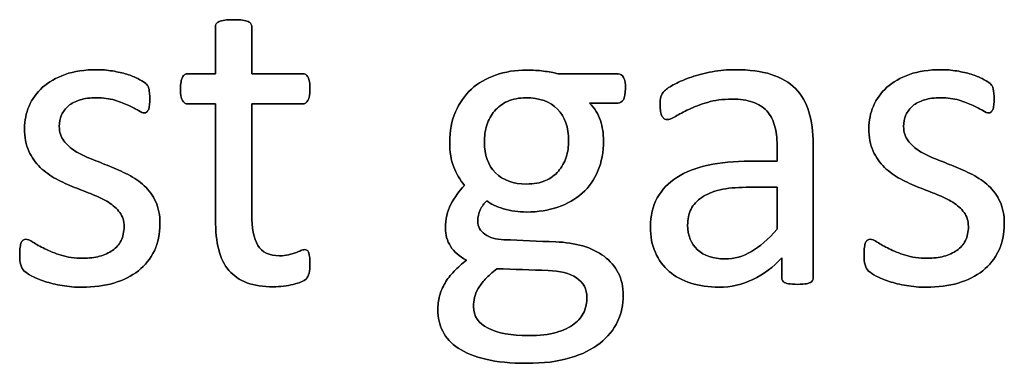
# Model space of a CAD drawing. Header units: inches. Extents: x 0 to 29700, y -16 to 21000.
# Tile 72 of 213: x 2034 to 2378, y 18203 to 18323. Entities that reach past the tile are written whole.
import ezdxf

# ---------------------------------------------------------------- set-up
doc = ezdxf.new("R2010")
doc.units = ezdxf.units.IN
doc.layers.add('254', color=7, linetype='Continuous', true_color=0xffffff)

msp = doc.modelspace()

# ---------------------------------------------------------------- linework, layer by layer
at = {"layer": '254', "color": 2, "linetype": 'Continuous', "lineweight": 25}
for points, knots in [([(2134.794, 18234.824), (2134.996, 18235.689), (2135.111, 18236.872), (2135.111, 18239.296), (2135.053, 18240.046), (2134.967, 18240.681), (2134.851, 18241.287), (2134.736, 18241.777), (2134.621, 18242.123), (2134.476, 18242.498), (2134.303, 18242.729), (2134.072, 18242.873), (2133.842, 18242.989), (2133.582, 18243.047), (2132.918, 18243.047), (2132.457, 18242.931), (2131.966, 18242.7), (2131.447, 18242.47), (2130.812, 18242.239), (2130.12, 18241.979), (2129.398, 18241.719), (2128.562, 18241.489), (2126.715, 18241.027), (2125.677, 18240.912), (2120.858, 18240.912), (2118.319, 18242.123), (2115.479, 18246.992), (2114.799, 18250.606), (2114.799, 18268.234), (2114.799, 18281.102), (2114.799, 18293.97), (2120.724, 18293.97), (2126.648, 18293.97), (2133.351, 18293.97), (2133.957, 18294.403), (2134.88, 18296.018), (2135.111, 18297.374), (2135.111, 18300.202), (2135.053, 18301.01), (2134.967, 18301.673), (2134.851, 18302.337), (2134.678, 18302.885), (2134.447, 18303.318), (2134.217, 18303.779), (2133.957, 18304.068), (2133.64, 18304.241), (2133.351, 18304.443), (2132.976, 18304.53), (2126.648, 18304.53), (2120.724, 18304.53), (2114.799, 18304.53), (2114.799, 18310.011), (2114.799, 18315.493), (2114.799, 18321.35), (2114.684, 18321.667), (2114.28, 18322.302), (2113.963, 18322.562), (2113.039, 18323.024), (2112.376, 18323.197), (2111.568, 18323.283), (2110.76, 18323.399), (2109.693, 18323.456), (2107.183, 18323.456), (2106.144, 18323.399), (2105.336, 18323.283), (2104.528, 18323.197), (2103.865, 18323.024), (2102.884, 18322.562), (2102.566, 18322.302), (2102.364, 18321.985), (2102.191, 18321.667), (2102.105, 18321.35), (2102.105, 18315.493), (2102.105, 18310.011), (2102.105, 18304.53), (2098.902, 18304.53), (2095.7, 18304.53), (2092.064, 18304.53), (2091.718, 18304.443), (2091.372, 18304.241), (2091.026, 18304.068), (2090.766, 18303.779), (2090.564, 18303.318), (2090.362, 18302.885), (2090.189, 18302.337), (2090.074, 18301.673), (2089.929, 18301.01), (2089.872, 18300.202), (2089.872, 18297.374), (2090.102, 18296.018), (2091.026, 18294.403), (2091.632, 18293.97), (2095.642, 18293.97), (2098.873, 18293.97), (2102.105, 18293.97), (2102.105, 18280.487), (2102.105, 18267.003), (2102.105, 18249.509), (2102.48, 18246.047), (2103.23, 18243.104), (2103.951, 18240.133), (2105.163, 18237.709), (2108.438, 18233.86), (2110.529, 18232.429), (2115.665, 18230.525), (2118.752, 18230.063), (2123.513, 18230.063), (2124.696, 18230.121), (2125.878, 18230.294), (2127.061, 18230.438), (2128.187, 18230.64), (2130.264, 18231.102), (2131.216, 18231.391), (2132.024, 18231.737), (2132.861, 18232.112), (2133.466, 18232.487), (2133.87, 18232.891), (2134.303, 18233.295), (2134.592, 18233.958), (2134.794, 18234.824)], [0, 0, 0, 0, 0.0169336, 0.0169336, 0.0273543, 0.0273543, 0.0273543, 0.0342551, 0.0342551, 0.0342551, 0.0386532, 0.0386532, 0.0386532, 0.0421312, 0.0421312, 0.0486524, 0.0486524, 0.0486524, 0.0578371, 0.0578371, 0.0578371, 0.0698121, 0.0698121, 0.0817871, 0.0817871, 0.1185882, 0.1185882, 0.1557168, 0.1557168, 0.2560764, 0.2560764, 0.2560764, 0.3153147, 0.3153147, 0.3231042, 0.3231042, 0.3308936, 0.3308936, 0.3350317, 0.3350317, 0.3350317, 0.3406368, 0.3406368, 0.3406368, 0.3446716, 0.3446716, 0.3446716, 0.3483066, 0.3483066, 0.4016209, 0.4016209, 0.4016209, 0.454298, 0.454298, 0.4579023, 0.4579023, 0.4615065, 0.4615065, 0.4651107, 0.4651107, 0.4651107, 0.4751388, 0.4751388, 0.484939, 0.484939, 0.484939, 0.4914006, 0.4914006, 0.4978622, 0.4978622, 0.4978622, 0.5012317, 0.5012317, 0.550479, 0.550479, 0.550479, 0.5810003, 0.5810003, 0.5851248, 0.5851248, 0.5851248, 0.5891096, 0.5891096, 0.5891096, 0.5945805, 0.5945805, 0.5945805, 0.6024171, 0.6024171, 0.6171684, 0.6171684, 0.6319196, 0.6319196, 0.69311, 0.69311, 0.69311, 0.82944, 0.82944, 0.8699889, 0.8699889, 0.8699889, 0.8978939, 0.8978939, 0.9255581, 0.9255581, 0.9532222, 0.9532222, 0.9623692, 0.9623692, 0.9623692, 0.9738223, 0.9738223, 0.9852753, 0.9852753, 0.9852753, 0.9926659, 0.9926659, 0.9926659, 1, 1, 1, 1]), ([(2105.336, 18323.283), (2104.528, 18323.197), (2103.865, 18323.024), (2102.884, 18322.562), (2102.566, 18322.302), (2102.364, 18321.985)], [0, 0, 0, 0, 0.5, 0.5, 1, 1, 1, 1]), ([(2111.568, 18323.283), (2110.76, 18323.399), (2109.693, 18323.456), (2107.183, 18323.456), (2106.144, 18323.399), (2105.336, 18323.283)], [0, 0, 0, 0, 0.5057471, 0.5057471, 1, 1, 1, 1]), ([(2114.799, 18304.53), (2114.799, 18310.011), (2114.799, 18315.493), (2114.799, 18321.35), (2114.684, 18321.667), (2114.28, 18322.302), (2113.963, 18322.562), (2113.039, 18323.024), (2112.376, 18323.197), (2111.568, 18323.283)], [0, 0, 0, 0, 0.8296943, 0.8296943, 0.8864629, 0.8864629, 0.9432314, 0.9432314, 1, 1, 1, 1]), ([(2102.364, 18321.985), (2102.191, 18321.667), (2102.105, 18321.35), (2102.105, 18315.493), (2102.105, 18310.011), (2102.105, 18304.53)], [0, 0, 0, 0, 0.0640394, 0.0640394, 1, 1, 1, 1]), ([(2080.743, 18242.677), (2082.053, 18245.441), (2082.716, 18248.586), (2082.716, 18255.107), (2082.197, 18257.674), (2080.219, 18261.979), (2078.879, 18263.82), (2077.235, 18265.349), (2075.59, 18266.907), (2073.715, 18268.205), (2071.58, 18269.273), (2069.473, 18270.369), (2067.31, 18271.35), (2062.949, 18273.071), (2060.789, 18273.918), (2058.712, 18274.755), (2056.606, 18275.562), (2054.73, 18276.486), (2053.086, 18277.524), (2051.441, 18278.534), (2050.114, 18279.746), (2049.075, 18281.102), (2048.065, 18282.458), (2047.546, 18284.131), (2047.546, 18287.565), (2047.806, 18288.892), (2048.902, 18291.373), (2049.681, 18292.441), (2050.749, 18293.335), (2051.787, 18294.23), (2053.143, 18294.922), (2056.432, 18295.903), (2058.308, 18296.134), (2062.895, 18296.134), (2065.03, 18295.845), (2066.906, 18295.297), (2068.752, 18294.72), (2070.397, 18294.114), (2073.166, 18292.845), (2074.292, 18292.239), (2075.157, 18291.662), (2076.052, 18291.114), (2076.715, 18290.825), (2077.465, 18290.825), (2077.754, 18290.912), (2078.014, 18291.085), (2078.273, 18291.287), (2078.475, 18291.575), (2078.677, 18291.979), (2078.85, 18292.383), (2078.966, 18292.931), (2079.139, 18294.201), (2079.168, 18294.951), (2079.168, 18296.653), (2079.139, 18297.346), (2078.961, 18298.47), (2078.908, 18298.932), (2078.821, 18299.336), (2078.735, 18299.711), (2078.619, 18300.058), (2078.446, 18300.375), (2078.244, 18300.663), (2077.898, 18301.039), (2077.35, 18301.442), (2076.831, 18301.846), (2076.023, 18302.337), (2074.984, 18302.856), (2073.917, 18303.404), (2072.647, 18303.895), (2069.678, 18304.826), (2068.002, 18305.222), (2066.155, 18305.511), (2064.309, 18305.828), (2062.462, 18305.972), (2056.432, 18305.972), (2052.739, 18305.424), (2046.424, 18303.164), (2043.795, 18301.673), (2039.583, 18297.923), (2038.025, 18295.73), (2036.958, 18293.249), (2035.919, 18290.767), (2035.4, 18288.171), (2035.4, 18282.371), (2035.89, 18279.717), (2036.9, 18277.524), (2037.881, 18275.303), (2039.208, 18273.427), (2040.853, 18271.812), (2042.497, 18270.225), (2044.344, 18268.898), (2046.421, 18267.773), (2048.498, 18266.676), (2050.633, 18265.695), (2054.994, 18263.974), (2057.125, 18263.127), (2059.173, 18262.32), (2061.222, 18261.541), (2063.068, 18260.617), (2064.713, 18259.607), (2066.329, 18258.569), (2067.656, 18257.386), (2069.675, 18254.732), (2070.166, 18253.087), (2070.166, 18249.221), (2069.82, 18247.605), (2068.435, 18244.835), (2067.454, 18243.681), (2066.155, 18242.787), (2064.886, 18241.893), (2063.357, 18241.2), (2059.895, 18240.277), (2057.933, 18240.046), (2052.913, 18240.046), (2050.374, 18240.392), (2045.957, 18241.769), (2044.055, 18242.527), (2042.439, 18243.364), (2040.824, 18244.172), (2039.468, 18244.951), (2038.342, 18245.643), (2037.246, 18246.336), (2036.409, 18246.682), (2035.486, 18246.682), (2035.169, 18246.567), (2034.88, 18246.393), (2034.621, 18246.22), (2034.39, 18245.932), (2034.245, 18245.528), (2034.072, 18245.095), (2033.957, 18244.576), (2033.842, 18243.912), (2033.755, 18243.22), (2033.697, 18242.412), (2033.697, 18239.844), (2033.813, 18238.603), (2034.332, 18236.757), (2034.736, 18236.036), (2035.89, 18234.997), (2036.784, 18234.42), (2037.996, 18233.785), (2039.237, 18233.15), (2040.737, 18232.516), (2042.497, 18231.939), (2044.286, 18231.333), (2046.277, 18230.871), (2048.498, 18230.467), (2050.749, 18230.092), (2053.086, 18229.89), (2059.548, 18229.89), (2063.213, 18230.381), (2069.88, 18232.335), (2072.762, 18233.756), (2077.57, 18237.579), (2079.427, 18239.902), (2080.743, 18242.677)], [0, 0, 0, 0, 0.0265971, 0.0265971, 0.0488695, 0.0488695, 0.071505, 0.071505, 0.071505, 0.0916763, 0.0916763, 0.0916763, 0.1124207, 0.1124207, 0.1329291, 0.1329291, 0.1329291, 0.1513232, 0.1513232, 0.1513232, 0.1671509, 0.1671509, 0.1671509, 0.1827935, 0.1827935, 0.1941287, 0.1941287, 0.2054639, 0.2054639, 0.2054639, 0.2187849, 0.2187849, 0.232106, 0.232106, 0.2470255, 0.2470255, 0.2470255, 0.2617411, 0.2617411, 0.2764567, 0.2764567, 0.2764567, 0.2827861, 0.2827861, 0.2867419, 0.2867419, 0.2867419, 0.2899769, 0.2899769, 0.2899769, 0.2946866, 0.2946866, 0.2993962, 0.2993962, 0.3039489, 0.3039489, 0.3087355, 0.3087355, 0.3087355, 0.3118991, 0.3118991, 0.3118991, 0.3162873, 0.3162873, 0.3162873, 0.3241694, 0.3241694, 0.3241694, 0.3358727, 0.3358727, 0.3477852, 0.3477852, 0.3477852, 0.3635516, 0.3635516, 0.3992722, 0.3992722, 0.4352836, 0.4352836, 0.4712949, 0.4712949, 0.4712949, 0.4954133, 0.4954133, 0.5223243, 0.5223243, 0.5223243, 0.5434303, 0.5434303, 0.5434303, 0.5642681, 0.5642681, 0.5642681, 0.5855645, 0.5855645, 0.6066186, 0.6066186, 0.6066186, 0.6252846, 0.6252846, 0.6252846, 0.6414191, 0.6414191, 0.6575536, 0.6575536, 0.6732136, 0.6732136, 0.6888736, 0.6888736, 0.6888736, 0.7040281, 0.7040281, 0.7191826, 0.7191826, 0.7391866, 0.7391866, 0.7589539, 0.7589539, 0.7589539, 0.7730817, 0.7730817, 0.7730817, 0.7812698, 0.7812698, 0.7868722, 0.7868722, 0.7868722, 0.7901715, 0.7901715, 0.7901715, 0.7952132, 0.7952132, 0.7952132, 0.802729, 0.802729, 0.8148868, 0.8148868, 0.8270447, 0.8270447, 0.8392026, 0.8392026, 0.8392026, 0.8540559, 0.8540559, 0.8540559, 0.8729189, 0.8729189, 0.8729189, 0.8944875, 0.8944875, 0.9297587, 0.9297587, 0.9647499, 0.9647499, 1, 1, 1, 1]), ([(2066.155, 18305.511), (2064.309, 18305.828), (2062.462, 18305.972), (2056.432, 18305.972), (2052.739, 18305.424), (2046.424, 18303.164), (2043.795, 18301.673), (2039.583, 18297.923), (2038.025, 18295.73), (2036.958, 18293.249)], [0, 0, 0, 0, 0.1276528, 0.1276528, 0.4168663, 0.4168663, 0.7084331, 0.7084331, 1, 1, 1, 1]), ([(2244.626, 18295.474), (2245.123, 18296.278), (2245.353, 18297.576), (2245.353, 18301.125), (2245.151, 18302.395), (2244.719, 18303.26), (2244.257, 18304.097), (2243.622, 18304.53), (2235.775, 18304.53), (2228.792, 18304.53), (2221.81, 18304.53), (2220.224, 18304.934), (2218.521, 18305.251), (2214.886, 18305.713), (2212.924, 18305.828), (2206.923, 18305.828), (2203.316, 18305.251), (2196.706, 18302.952), (2193.853, 18301.298), (2189.164, 18296.956), (2187.304, 18294.345), (2185.977, 18291.2), (2184.621, 18288.084), (2183.957, 18284.535), (2183.957, 18277.207), (2184.419, 18274.322), (2186.255, 18269.558), (2187.535, 18267.426), (2189.121, 18265.522), (2187.217, 18263.56), (2185.63, 18261.367), (2184.361, 18258.886), (2183.063, 18256.434), (2182.428, 18253.635), (2182.428, 18248.269), (2183.034, 18246.163), (2185.436, 18242.273), (2187.304, 18240.652), (2189.814, 18239.354), (2188.169, 18238.084), (2186.727, 18236.786), (2185.457, 18235.487), (2184.217, 18234.16), (2183.149, 18232.804), (2181.476, 18229.919), (2180.841, 18228.419), (2180.437, 18226.832), (2180.004, 18225.216), (2179.802, 18223.601), (2179.802, 18219.215), (2180.379, 18216.763), (2182.641, 18212.181), (2184.447, 18210.242), (2189.468, 18206.953), (2192.699, 18205.655), (2200.547, 18203.751), (2205.307, 18203.289), (2216.675, 18203.289), (2221.724, 18203.895), (2230.233, 18206.442), (2233.726, 18208.136), (2239.194, 18212.51), (2241.256, 18215.032), (2243.922, 18220.768), (2244.603, 18223.803), (2244.603, 18230.006), (2243.997, 18232.66), (2241.632, 18237.219), (2239.987, 18239.152), (2235.814, 18242.281), (2233.293, 18243.479), (2227.554, 18245.161), (2224.407, 18245.643), (2214.942, 18245.961), (2208.914, 18246.259), (2200.114, 18246.624), (2197.892, 18247.259), (2194.584, 18249.639), (2193.738, 18251.096), (2193.738, 18254.443), (2194.026, 18255.799), (2194.632, 18256.982), (2195.209, 18258.165), (2195.959, 18259.204), (2196.883, 18260.127), (2198.267, 18259.002), (2200.229, 18258.078), (2205.307, 18256.578), (2207.99, 18256.203), (2214.828, 18256.203), (2218.464, 18256.78), (2225.016, 18259.022), (2227.869, 18260.646), (2232.617, 18264.931), (2234.447, 18267.513), (2237.029, 18273.652), (2237.679, 18277.207), (2237.679, 18283.612), (2237.304, 18285.949), (2235.861, 18290.392), (2234.621, 18292.441), (2232.832, 18294.287), (2236.14, 18294.287), (2239.448, 18294.287), (2243.507, 18294.287), (2244.142, 18294.691), (2244.626, 18295.474)], [0, 0, 0, 0, 0.0121239, 0.0121239, 0.0240522, 0.0240522, 0.0240522, 0.0314841, 0.0314841, 0.0914348, 0.0914348, 0.0914348, 0.1065725, 0.1065725, 0.1217101, 0.1217101, 0.1497044, 0.1497044, 0.1774817, 0.1774817, 0.205444, 0.205444, 0.205444, 0.2359314, 0.2359314, 0.2623837, 0.2623837, 0.2885587, 0.2885587, 0.2885587, 0.3121371, 0.3121371, 0.3121371, 0.3370868, 0.3370868, 0.355106, 0.355106, 0.372815, 0.372815, 0.372815, 0.3893631, 0.3893631, 0.3893631, 0.404121, 0.404121, 0.418879, 0.418879, 0.418879, 0.4330679, 0.4330679, 0.4554334, 0.4554334, 0.4780269, 0.4780269, 0.5006203, 0.5006203, 0.5232138, 0.5232138, 0.546506, 0.546506, 0.5699436, 0.5699436, 0.5932615, 0.5932615, 0.6167731, 0.6167731, 0.6392161, 0.6392161, 0.6616591, 0.6616591, 0.6843021, 0.6843021, 0.7071558, 0.7071558, 0.7473056, 0.7473056, 0.7657478, 0.7657478, 0.7844038, 0.7844038, 0.8000986, 0.8000986, 0.8000986, 0.8102039, 0.8102039, 0.8102039, 0.8272615, 0.8272615, 0.8443191, 0.8443191, 0.8685131, 0.8685131, 0.8925172, 0.8925172, 0.916683, 0.916683, 0.9405765, 0.9405765, 0.9548439, 0.9548439, 0.9691112, 0.9691112, 0.9691112, 0.9942907, 0.9942907, 1, 1, 1, 1]), ([(2221.81, 18304.53), (2220.224, 18304.934), (2218.521, 18305.251), (2214.886, 18305.713), (2212.924, 18305.828), (2206.923, 18305.828), (2203.316, 18305.251), (2196.706, 18302.952), (2193.853, 18301.298), (2189.164, 18296.956), (2187.304, 18294.345), (2185.977, 18291.2)], [0, 0, 0, 0, 0.1327757, 0.1327757, 0.2655514, 0.2655514, 0.5110954, 0.5110954, 0.7547357, 0.7547357, 1, 1, 1, 1]), ([(2310.322, 18231.83), (2310.731, 18232.141), (2310.933, 18232.602), (2310.933, 18248.778), (2310.933, 18264.349), (2310.933, 18284.218), (2310.443, 18287.969), (2308.481, 18294.431), (2306.923, 18297.144), (2304.788, 18299.336), (2302.624, 18301.5), (2299.797, 18303.174), (2292.814, 18305.424), (2288.602, 18305.972), (2280.956, 18305.972), (2278.302, 18305.741), (2273.081, 18304.755), (2270.656, 18304.155), (2266.271, 18302.654), (2264.309, 18301.846), (2260.927, 18300.069), (2259.722, 18299.279), (2259.029, 18298.586), (2258.337, 18297.923), (2257.904, 18297.23), (2257.558, 18295.73), (2257.471, 18294.72), (2257.471, 18292.672), (2257.5, 18291.979), (2257.726, 18290.68), (2257.875, 18290.161), (2258.337, 18289.354), (2258.625, 18289.036), (2258.914, 18288.834), (2259.231, 18288.632), (2259.577, 18288.517), (2260.616, 18288.517), (2261.539, 18288.892), (2264.078, 18290.392), (2265.636, 18291.2), (2269.387, 18292.989), (2271.551, 18293.826), (2276.548, 18295.278), (2279.341, 18295.672), (2285.4, 18295.672), (2287.852, 18295.326), (2291.859, 18293.932), (2293.478, 18292.931), (2295.989, 18290.191), (2296.911, 18288.488), (2297.46, 18286.44), (2298.037, 18284.391), (2298.325, 18282.025), (2298.325, 18277.572), (2298.325, 18275.774), (2298.325, 18273.976), (2295.142, 18273.976), (2291.958, 18273.976), (2283.38, 18273.976), (2278.533, 18273.514), (2269.935, 18271.61), (2266.271, 18270.196), (2260.327, 18266.388), (2258.048, 18263.993), (2254.862, 18258.258), (2254.067, 18254.876), (2254.067, 18247.634), (2254.644, 18244.662), (2256.962, 18239.445), (2258.567, 18237.219), (2262.722, 18233.641), (2265.232, 18232.256), (2268.204, 18231.333), (2271.147, 18230.381), (2274.436, 18229.89), (2282.226, 18229.89), (2286.179, 18230.785), (2293.588, 18234.403), (2296.969, 18236.901), (2299.998, 18240.133), (2299.998, 18237.824), (2299.998, 18235.516), (2299.998, 18232.602), (2300.172, 18232.141), (2300.547, 18231.823), (2300.893, 18231.506), (2301.47, 18231.275), (2303.058, 18230.992), (2304.124, 18230.9), (2306.865, 18230.9), (2307.904, 18230.987), (2309.346, 18231.275), (2309.895, 18231.506), (2310.322, 18231.83)], [0, 0, 0, 0, 0.0062907, 0.0062907, 0.1679526, 0.1679526, 0.2125868, 0.2125868, 0.257221, 0.257221, 0.257221, 0.2941122, 0.2941122, 0.3310034, 0.3310034, 0.3506219, 0.3506219, 0.3704508, 0.3704508, 0.3902798, 0.3902798, 0.4098458, 0.4098458, 0.4098458, 0.4185611, 0.4185611, 0.4272765, 0.4272765, 0.4326245, 0.4326245, 0.437747, 0.437747, 0.4428695, 0.4428695, 0.4428695, 0.4468565, 0.4468565, 0.4524383, 0.4524383, 0.4580201, 0.4580201, 0.463602, 0.463602, 0.4692612, 0.4692612, 0.474606, 0.474606, 0.48002, 0.48002, 0.4853165, 0.4853165, 0.4853165, 0.5053782, 0.5053782, 0.5189706, 0.5189706, 0.5189706, 0.5457097, 0.5457097, 0.5910288, 0.5910288, 0.6363479, 0.6363479, 0.681667, 0.681667, 0.7273363, 0.7273363, 0.766578, 0.766578, 0.8061842, 0.8061842, 0.8457904, 0.8457904, 0.8457904, 0.877393, 0.877393, 0.9135102, 0.9135102, 0.9492912, 0.9492912, 0.9492912, 0.9709919, 0.9709919, 0.9766884, 0.9766884, 0.9766884, 0.9826091, 0.9826091, 0.988325, 0.988325, 0.9941625, 0.9941625, 1, 1, 1, 1]), ([(2304.788, 18299.336), (2302.624, 18301.5), (2299.797, 18303.174), (2292.814, 18305.424), (2288.602, 18305.972), (2280.956, 18305.972), (2278.302, 18305.741), (2273.081, 18304.755), (2270.656, 18304.155), (2266.271, 18302.654), (2264.309, 18301.846), (2260.927, 18300.069), (2259.722, 18299.279), (2259.029, 18298.586)], [0, 0, 0, 0, 0.2417117, 0.2417117, 0.4834233, 0.4834233, 0.6119636, 0.6119636, 0.7418832, 0.7418832, 0.8718028, 0.8718028, 1, 1, 1, 1]), ([(2375.751, 18242.677), (2377.061, 18245.441), (2377.725, 18248.586), (2377.725, 18255.107), (2377.206, 18257.674), (2375.228, 18261.979), (2373.888, 18263.82), (2372.243, 18265.349), (2370.599, 18266.907), (2368.723, 18268.205), (2366.588, 18269.273), (2364.482, 18270.369), (2362.318, 18271.35), (2357.958, 18273.071), (2355.798, 18273.918), (2353.72, 18274.755), (2351.614, 18275.562), (2349.739, 18276.486), (2348.094, 18277.524), (2346.45, 18278.534), (2345.123, 18279.746), (2344.084, 18281.102), (2343.074, 18282.458), (2342.555, 18284.131), (2342.555, 18287.565), (2342.814, 18288.892), (2343.911, 18291.373), (2344.69, 18292.441), (2345.757, 18293.335), (2346.796, 18294.23), (2348.152, 18294.922), (2351.441, 18295.903), (2353.316, 18296.134), (2357.904, 18296.134), (2360.039, 18295.845), (2361.914, 18295.297), (2363.761, 18294.72), (2365.405, 18294.114), (2368.175, 18292.845), (2369.3, 18292.239), (2370.166, 18291.662), (2371.06, 18291.114), (2371.724, 18290.825), (2372.474, 18290.825), (2372.762, 18290.912), (2373.022, 18291.085), (2373.282, 18291.287), (2373.484, 18291.575), (2373.686, 18291.979), (2373.859, 18292.383), (2373.974, 18292.931), (2374.147, 18294.201), (2374.176, 18294.951), (2374.176, 18296.653), (2374.147, 18297.346), (2373.97, 18298.47), (2373.917, 18298.932), (2373.83, 18299.336), (2373.743, 18299.711), (2373.628, 18300.058), (2373.455, 18300.375), (2373.253, 18300.663), (2372.907, 18301.039), (2372.359, 18301.442), (2371.839, 18301.846), (2371.031, 18302.337), (2369.993, 18302.856), (2368.925, 18303.404), (2367.656, 18303.895), (2364.687, 18304.826), (2363.011, 18305.222), (2361.164, 18305.511), (2359.318, 18305.828), (2357.471, 18305.972), (2351.441, 18305.972), (2347.748, 18305.424), (2341.433, 18303.164), (2338.804, 18301.673), (2334.592, 18297.923), (2333.034, 18295.73), (2331.966, 18293.249), (2330.928, 18290.767), (2330.408, 18288.171), (2330.408, 18282.371), (2330.899, 18279.717), (2331.908, 18277.524), (2332.889, 18275.303), (2334.217, 18273.427), (2335.861, 18271.812), (2337.506, 18270.225), (2339.352, 18268.898), (2341.43, 18267.773), (2343.507, 18266.676), (2345.642, 18265.695), (2350.002, 18263.974), (2352.134, 18263.127), (2354.182, 18262.32), (2356.23, 18261.541), (2358.077, 18260.617), (2359.722, 18259.607), (2361.337, 18258.569), (2362.664, 18257.386), (2364.684, 18254.732), (2365.174, 18253.087), (2365.174, 18249.221), (2364.828, 18247.605), (2363.443, 18244.835), (2362.462, 18243.681), (2361.164, 18242.787), (2359.895, 18241.893), (2358.365, 18241.2), (2354.903, 18240.277), (2352.941, 18240.046), (2347.921, 18240.046), (2345.382, 18240.392), (2340.965, 18241.769), (2339.064, 18242.527), (2337.448, 18243.364), (2335.832, 18244.172), (2334.476, 18244.951), (2333.351, 18245.643), (2332.255, 18246.336), (2331.418, 18246.682), (2330.495, 18246.682), (2330.177, 18246.567), (2329.889, 18246.393), (2329.629, 18246.22), (2329.398, 18245.932), (2329.254, 18245.528), (2329.081, 18245.095), (2328.966, 18244.576), (2328.85, 18243.912), (2328.764, 18243.22), (2328.706, 18242.412), (2328.706, 18239.844), (2328.821, 18238.603), (2329.341, 18236.757), (2329.745, 18236.036), (2330.899, 18234.997), (2331.793, 18234.42), (2333.005, 18233.785), (2334.245, 18233.15), (2335.746, 18232.516), (2337.506, 18231.939), (2339.295, 18231.333), (2341.285, 18230.871), (2343.507, 18230.467), (2345.757, 18230.092), (2348.094, 18229.89), (2354.557, 18229.89), (2358.221, 18230.381), (2364.888, 18232.335), (2367.771, 18233.756), (2372.578, 18237.579), (2374.436, 18239.902), (2375.751, 18242.677)], [0, 0, 0, 0, 0.0265971, 0.0265971, 0.0488695, 0.0488695, 0.071505, 0.071505, 0.071505, 0.0916763, 0.0916763, 0.0916763, 0.1124207, 0.1124207, 0.1329291, 0.1329291, 0.1329291, 0.1513232, 0.1513232, 0.1513232, 0.1671509, 0.1671509, 0.1671509, 0.1827935, 0.1827935, 0.1941287, 0.1941287, 0.2054639, 0.2054639, 0.2054639, 0.2187849, 0.2187849, 0.232106, 0.232106, 0.2470255, 0.2470255, 0.2470255, 0.2617411, 0.2617411, 0.2764567, 0.2764567, 0.2764567, 0.2827861, 0.2827861, 0.2867419, 0.2867419, 0.2867419, 0.2899769, 0.2899769, 0.2899769, 0.2946866, 0.2946866, 0.2993962, 0.2993962, 0.3039489, 0.3039489, 0.3087355, 0.3087355, 0.3087355, 0.3118991, 0.3118991, 0.3118991, 0.3162873, 0.3162873, 0.3162873, 0.3241694, 0.3241694, 0.3241694, 0.3358727, 0.3358727, 0.3477852, 0.3477852, 0.3477852, 0.3635516, 0.3635516, 0.3992722, 0.3992722, 0.4352836, 0.4352836, 0.4712949, 0.4712949, 0.4712949, 0.4954133, 0.4954133, 0.5223243, 0.5223243, 0.5223243, 0.5434303, 0.5434303, 0.5434303, 0.5642681, 0.5642681, 0.5642681, 0.5855645, 0.5855645, 0.6066186, 0.6066186, 0.6066186, 0.6252846, 0.6252846, 0.6252846, 0.6414191, 0.6414191, 0.6575536, 0.6575536, 0.6732136, 0.6732136, 0.6888736, 0.6888736, 0.6888736, 0.7040281, 0.7040281, 0.7191826, 0.7191826, 0.7391866, 0.7391866, 0.7589539, 0.7589539, 0.7589539, 0.7730817, 0.7730817, 0.7730817, 0.7812698, 0.7812698, 0.7868722, 0.7868722, 0.7868722, 0.7901715, 0.7901715, 0.7901715, 0.7952132, 0.7952132, 0.7952132, 0.802729, 0.802729, 0.8148868, 0.8148868, 0.8270447, 0.8270447, 0.8392026, 0.8392026, 0.8392026, 0.8540559, 0.8540559, 0.8540559, 0.8729189, 0.8729189, 0.8729189, 0.8944875, 0.8944875, 0.9297587, 0.9297587, 0.9647499, 0.9647499, 1, 1, 1, 1]), ([(2361.164, 18305.511), (2359.318, 18305.828), (2357.471, 18305.972), (2351.441, 18305.972), (2347.748, 18305.424), (2341.433, 18303.164), (2338.804, 18301.673), (2334.592, 18297.923), (2333.034, 18295.73), (2331.966, 18293.249)], [0, 0, 0, 0, 0.1276528, 0.1276528, 0.4168663, 0.4168663, 0.7084331, 0.7084331, 1, 1, 1, 1]), ([(2074.984, 18302.856), (2073.917, 18303.404), (2072.647, 18303.895), (2069.678, 18304.826), (2068.002, 18305.222), (2066.155, 18305.511)], [0, 0, 0, 0, 0.495573, 0.495573, 1, 1, 1, 1]), ([(2102.105, 18304.53), (2098.902, 18304.53), (2095.7, 18304.53), (2092.064, 18304.53), (2091.718, 18304.443), (2091.372, 18304.241)], [0, 0, 0, 0, 0.8809524, 0.8809524, 1, 1, 1, 1]), ([(2133.64, 18304.241), (2133.351, 18304.443), (2132.976, 18304.53), (2126.648, 18304.53), (2120.724, 18304.53), (2114.799, 18304.53)], [0, 0, 0, 0, 0.0638298, 0.0638298, 1, 1, 1, 1]), ([(2244.719, 18303.26), (2244.257, 18304.097), (2243.622, 18304.53), (2235.775, 18304.53), (2228.792, 18304.53), (2221.81, 18304.53)], [0, 0, 0, 0, 0.1102941, 0.1102941, 1, 1, 1, 1]), ([(2244.632, 18295.47), (2245.123, 18296.278), (2245.353, 18297.576), (2245.353, 18301.125), (2245.151, 18302.395), (2244.719, 18303.26)], [0, 0, 0, 0, 0.504065, 0.504065, 1, 1, 1, 1]), ([(2369.993, 18302.856), (2368.925, 18303.404), (2367.656, 18303.895), (2364.687, 18304.826), (2363.011, 18305.222), (2361.164, 18305.511)], [0, 0, 0, 0, 0.495573, 0.495573, 1, 1, 1, 1]), ([(2078.677, 18291.979), (2078.85, 18292.383), (2078.966, 18292.931), (2079.139, 18294.201), (2079.168, 18294.951), (2079.168, 18296.653), (2079.139, 18297.346), (2078.961, 18298.47), (2078.908, 18298.932), (2078.821, 18299.336)], [0, 0, 0, 0, 0.2510668, 0.2510668, 0.5021337, 0.5021337, 0.7448316, 0.7448316, 1, 1, 1, 1]), ([(2090.074, 18301.673), (2089.929, 18301.01), (2089.872, 18300.202), (2089.872, 18297.374), (2090.102, 18296.018), (2091.026, 18294.403), (2091.632, 18293.97), (2095.642, 18293.97), (2098.873, 18293.97), (2102.105, 18293.97)], [0, 0, 0, 0, 0.0795356, 0.0795356, 0.2292497, 0.2292497, 0.3789638, 0.3789638, 1, 1, 1, 1]), ([(2114.799, 18293.97), (2120.724, 18293.97), (2126.648, 18293.97), (2133.351, 18293.97), (2133.957, 18294.403), (2134.88, 18296.018), (2135.111, 18297.374), (2135.111, 18300.202), (2135.053, 18301.01), (2134.967, 18301.673)], [0, 0, 0, 0, 0.7502759, 0.7502759, 0.8489324, 0.8489324, 0.9475888, 0.9475888, 1, 1, 1, 1]), ([(2310.327, 18231.823), (2310.731, 18232.141), (2310.933, 18232.602), (2310.933, 18248.778), (2310.933, 18264.349), (2310.933, 18284.218), (2310.443, 18287.969), (2308.481, 18294.431), (2306.923, 18297.144), (2304.788, 18299.336)], [0, 0, 0, 0, 0.0244565, 0.0244565, 0.6529503, 0.6529503, 0.8264752, 0.8264752, 1, 1, 1, 1]), ([(2373.686, 18291.979), (2373.859, 18292.383), (2373.974, 18292.931), (2374.147, 18294.201), (2374.176, 18294.951), (2374.176, 18296.653), (2374.147, 18297.346), (2373.97, 18298.47), (2373.917, 18298.932), (2373.83, 18299.336)], [0, 0, 0, 0, 0.2510668, 0.2510668, 0.5021337, 0.5021337, 0.7448316, 0.7448316, 1, 1, 1, 1]), ([(2050.749, 18293.335), (2051.787, 18294.23), (2053.143, 18294.922), (2056.432, 18295.903), (2058.308, 18296.134), (2062.895, 18296.134), (2065.03, 18295.845), (2066.906, 18295.297)], [0, 0, 0, 0, 0.3205128, 0.3205128, 0.6410256, 0.6410256, 1, 1, 1, 1]), ([(2221.623, 18292.167), (2224.205, 18289.527), (2225.503, 18285.863), (2225.503, 18279.14), (2225.215, 18277.207), (2224.638, 18275.361), (2224.032, 18273.514), (2223.138, 18271.898), (2221.926, 18270.485), (2220.743, 18269.071), (2219.214, 18267.974), (2217.367, 18267.167), (2215.521, 18266.388), (2213.328, 18265.984), (2206.144, 18265.984), (2202.509, 18267.282), (2199.941, 18269.908), (2197.344, 18272.504), (2196.046, 18276.111), (2196.046, 18282.718), (2196.334, 18284.68), (2196.94, 18286.555), (2197.517, 18288.43), (2198.412, 18290.075), (2200.835, 18292.96), (2202.335, 18294.085), (2204.153, 18294.893), (2205.971, 18295.73), (2208.135, 18296.134), (2215.348, 18296.134), (2219.041, 18294.807), (2221.623, 18292.167)], [0, 0, 0, 0, 0.1304447, 0.1304447, 0.1853269, 0.1853269, 0.1853269, 0.2435691, 0.2435691, 0.2435691, 0.3025733, 0.3025733, 0.3025733, 0.3720525, 0.3720525, 0.5014275, 0.5014275, 0.5014275, 0.6248572, 0.6248572, 0.6803225, 0.6803225, 0.6803225, 0.7393206, 0.7393206, 0.7983187, 0.7983187, 0.7983187, 0.8668903, 0.8668903, 1, 1, 1, 1]), ([(2204.153, 18294.893), (2205.971, 18295.73), (2208.135, 18296.134), (2215.348, 18296.134), (2219.041, 18294.807), (2221.637, 18292.181)], [0, 0, 0, 0, 0.34, 0.34, 1, 1, 1, 1]), ([(2232.832, 18294.287), (2236.14, 18294.287), (2239.448, 18294.287), (2243.507, 18294.287), (2244.142, 18294.691), (2244.632, 18295.47)], [0, 0, 0, 0, 0.8151659, 0.8151659, 1, 1, 1, 1]), ([(2259.029, 18298.586), (2258.337, 18297.923), (2257.904, 18297.23), (2257.558, 18295.73), (2257.471, 18294.72), (2257.471, 18292.672), (2257.5, 18291.979), (2257.726, 18290.68), (2257.875, 18290.161), (2258.337, 18289.354), (2258.625, 18289.036), (2258.914, 18288.834)], [0, 0, 0, 0, 0.2639114, 0.2639114, 0.5278228, 0.5278228, 0.6897684, 0.6897684, 0.8448842, 0.8448842, 1, 1, 1, 1]), ([(2258.914, 18288.834), (2259.231, 18288.632), (2259.577, 18288.517), (2260.616, 18288.517), (2261.539, 18288.892), (2264.078, 18290.392), (2265.636, 18291.2), (2269.387, 18292.989), (2271.551, 18293.826), (2276.548, 18295.278), (2279.341, 18295.672), (2285.4, 18295.672), (2287.852, 18295.326), (2291.859, 18293.932), (2293.478, 18292.931), (2295.989, 18290.191), (2296.911, 18288.488), (2297.46, 18286.44)], [0, 0, 0, 0, 0.0939292, 0.0939292, 0.2254301, 0.2254301, 0.3569311, 0.3569311, 0.488432, 0.488432, 0.6217564, 0.6217564, 0.747674, 0.747674, 0.8752207, 0.8752207, 1, 1, 1, 1]), ([(2345.757, 18293.335), (2346.796, 18294.23), (2348.152, 18294.922), (2351.441, 18295.903), (2353.316, 18296.134), (2357.904, 18296.134), (2360.039, 18295.845), (2361.914, 18295.297)], [0, 0, 0, 0, 0.3205128, 0.3205128, 0.6410256, 0.6410256, 1, 1, 1, 1]), ([(2036.958, 18293.249), (2035.919, 18290.767), (2035.4, 18288.171), (2035.4, 18282.371), (2035.89, 18279.717), (2036.9, 18277.524)], [0, 0, 0, 0, 0.4726368, 0.4726368, 1, 1, 1, 1]), ([(2049.075, 18281.102), (2048.065, 18282.458), (2047.546, 18284.131), (2047.546, 18287.565), (2047.806, 18288.892), (2048.902, 18291.373), (2049.681, 18292.441), (2050.749, 18293.335)], [0, 0, 0, 0, 0.408284, 0.408284, 0.704142, 0.704142, 1, 1, 1, 1]), ([(2066.906, 18295.297), (2068.752, 18294.72), (2070.397, 18294.114), (2073.166, 18292.845), (2074.292, 18292.239), (2075.157, 18291.662)], [0, 0, 0, 0, 0.5, 0.5, 1, 1, 1, 1]), ([(2102.105, 18293.97), (2102.105, 18280.487), (2102.105, 18267.003), (2102.105, 18249.509), (2102.48, 18246.047), (2103.23, 18243.104)], [0, 0, 0, 0, 0.7707532, 0.7707532, 1, 1, 1, 1]), ([(2130.12, 18241.979), (2129.398, 18241.719), (2128.562, 18241.489), (2126.715, 18241.027), (2125.677, 18240.912), (2120.858, 18240.912), (2118.319, 18242.123), (2115.479, 18246.992), (2114.799, 18250.606), (2114.799, 18268.234), (2114.799, 18281.102), (2114.799, 18293.97)], [0, 0, 0, 0, 0.0604067, 0.0604067, 0.1208135, 0.1208135, 0.3064536, 0.3064536, 0.4937452, 0.4937452, 1, 1, 1, 1]), ([(2196.883, 18260.127), (2198.267, 18259.002), (2200.229, 18258.078), (2205.307, 18256.578), (2207.99, 18256.203), (2214.828, 18256.203), (2218.464, 18256.78), (2225.016, 18259.022), (2227.869, 18260.646), (2232.617, 18264.931), (2234.447, 18267.513), (2237.029, 18273.652), (2237.679, 18277.207), (2237.679, 18283.612), (2237.304, 18285.949), (2235.861, 18290.392), (2234.621, 18292.441), (2232.832, 18294.287)], [0, 0, 0, 0, 0.1073432, 0.1073432, 0.2146864, 0.2146864, 0.3669386, 0.3669386, 0.5179956, 0.5179956, 0.6700708, 0.6700708, 0.820432, 0.820432, 0.910216, 0.910216, 1, 1, 1, 1]), ([(2196.94, 18286.555), (2197.517, 18288.43), (2198.412, 18290.075), (2200.835, 18292.96), (2202.335, 18294.085), (2204.153, 18294.893)], [0, 0, 0, 0, 0.5, 0.5, 1, 1, 1, 1]), ([(2221.637, 18292.181), (2224.205, 18289.527), (2225.503, 18285.863), (2225.503, 18279.14), (2225.215, 18277.207), (2224.638, 18275.361)], [0, 0, 0, 0, 0.7038627, 0.7038627, 1, 1, 1, 1]), ([(2331.966, 18293.249), (2330.928, 18290.767), (2330.408, 18288.171), (2330.408, 18282.371), (2330.899, 18279.717), (2331.908, 18277.524)], [0, 0, 0, 0, 0.4726368, 0.4726368, 1, 1, 1, 1]), ([(2344.084, 18281.102), (2343.074, 18282.458), (2342.555, 18284.131), (2342.555, 18287.565), (2342.814, 18288.892), (2343.911, 18291.373), (2344.69, 18292.441), (2345.757, 18293.335)], [0, 0, 0, 0, 0.408284, 0.408284, 0.704142, 0.704142, 1, 1, 1, 1]), ([(2361.914, 18295.297), (2363.761, 18294.72), (2365.405, 18294.114), (2368.175, 18292.845), (2369.3, 18292.239), (2370.166, 18291.662)], [0, 0, 0, 0, 0.5, 0.5, 1, 1, 1, 1]), ([(2075.157, 18291.662), (2076.052, 18291.114), (2076.715, 18290.825), (2077.465, 18290.825), (2077.754, 18290.912), (2078.014, 18291.085)], [0, 0, 0, 0, 0.6153846, 0.6153846, 1, 1, 1, 1]), ([(2185.977, 18291.2), (2184.621, 18288.084), (2183.957, 18284.535), (2183.957, 18277.207), (2184.419, 18274.322), (2186.255, 18269.558), (2187.535, 18267.426), (2189.121, 18265.522)], [0, 0, 0, 0, 0.3668109, 0.3668109, 0.6850733, 0.6850733, 1, 1, 1, 1]), ([(2370.166, 18291.662), (2371.06, 18291.114), (2371.724, 18290.825), (2372.474, 18290.825), (2372.762, 18290.912), (2373.022, 18291.085)], [0, 0, 0, 0, 0.6153846, 0.6153846, 1, 1, 1, 1]), ([(2199.941, 18269.908), (2197.344, 18272.504), (2196.046, 18276.111), (2196.046, 18282.718), (2196.334, 18284.68), (2196.94, 18286.555)], [0, 0, 0, 0, 0.6899563, 0.6899563, 1, 1, 1, 1]), ([(2297.46, 18286.44), (2298.037, 18284.391), (2298.325, 18282.025), (2298.325, 18277.572), (2298.325, 18275.774), (2298.325, 18273.976)], [0, 0, 0, 0, 0.5961123, 0.5961123, 1, 1, 1, 1]), ([(2071.58, 18269.273), (2069.473, 18270.369), (2067.31, 18271.35), (2062.949, 18273.071), (2060.789, 18273.918), (2058.712, 18274.755)], [0, 0, 0, 0, 0.5028597, 0.5028597, 1, 1, 1, 1]), ([(2366.588, 18269.273), (2364.482, 18270.369), (2362.318, 18271.35), (2357.958, 18273.071), (2355.798, 18273.918), (2353.72, 18274.755)], [0, 0, 0, 0, 0.5028597, 0.5028597, 1, 1, 1, 1]), ([(2298.325, 18273.976), (2295.142, 18273.976), (2291.958, 18273.976), (2283.38, 18273.976), (2278.533, 18273.514), (2269.935, 18271.61), (2266.271, 18270.196), (2260.327, 18266.388), (2258.048, 18263.993), (2254.862, 18258.258), (2254.067, 18254.876), (2254.067, 18247.634), (2254.644, 18244.662), (2256.962, 18239.445), (2258.567, 18237.219), (2262.722, 18233.641), (2265.232, 18232.256), (2268.204, 18231.333)], [0, 0, 0, 0, 0.0818159, 0.0818159, 0.2204828, 0.2204828, 0.3591497, 0.3591497, 0.4978166, 0.4978166, 0.6375551, 0.6375551, 0.7576267, 0.7576267, 0.8788133, 0.8788133, 1, 1, 1, 1]), ([(2217.367, 18267.167), (2215.521, 18266.388), (2213.328, 18265.984), (2206.144, 18265.984), (2202.509, 18267.282), (2199.941, 18269.908)], [0, 0, 0, 0, 0.3493976, 0.3493976, 1, 1, 1, 1]), ([(2046.421, 18267.773), (2048.498, 18266.676), (2050.633, 18265.695), (2054.994, 18263.974), (2057.125, 18263.127), (2059.173, 18262.32)], [0, 0, 0, 0, 0.5028597, 0.5028597, 1, 1, 1, 1]), ([(2080.754, 18242.672), (2082.053, 18245.441), (2082.716, 18248.586), (2082.716, 18255.107), (2082.197, 18257.674), (2080.219, 18261.979), (2078.879, 18263.82), (2077.235, 18265.349)], [0, 0, 0, 0, 0.3719617, 0.3719617, 0.6834419, 0.6834419, 1, 1, 1, 1]), ([(2287.477, 18264.83), (2291.093, 18264.83), (2294.709, 18264.83), (2298.325, 18264.83), (2298.325, 18259.934), (2298.325, 18255.039), (2298.325, 18250.144), (2295.18, 18246.653), (2292.209, 18244.056), (2286.509, 18240.659), (2283.409, 18239.815), (2275.965, 18239.815), (2272.791, 18240.883), (2268.233, 18245.153), (2267.079, 18248.009), (2267.079, 18253.693), (2267.483, 18255.568), (2268.262, 18257.184), (2269.069, 18258.771), (2270.31, 18260.156), (2273.695, 18262.45), (2275.821, 18263.358), (2278.389, 18263.935), (2280.956, 18264.541), (2283.986, 18264.83), (2287.477, 18264.83)], [0, 0, 0, 0, 0.0969812, 0.0969812, 0.0969812, 0.228267, 0.228267, 0.228267, 0.334882, 0.334882, 0.4410263, 0.4410263, 0.5730145, 0.5730145, 0.7050027, 0.7050027, 0.7827055, 0.7827055, 0.7827055, 0.8432978, 0.8432978, 0.9031884, 0.9031884, 0.9031884, 1, 1, 1, 1]), ([(2341.43, 18267.773), (2343.507, 18266.676), (2345.642, 18265.695), (2350.002, 18263.974), (2352.134, 18263.127), (2354.182, 18262.32)], [0, 0, 0, 0, 0.5028597, 0.5028597, 1, 1, 1, 1]), ([(2375.763, 18242.672), (2377.061, 18245.441), (2377.725, 18248.586), (2377.725, 18255.107), (2377.206, 18257.674), (2375.228, 18261.979), (2373.888, 18263.82), (2372.243, 18265.349)], [0, 0, 0, 0, 0.3719617, 0.3719617, 0.6834419, 0.6834419, 1, 1, 1, 1]), ([(2268.262, 18257.184), (2269.069, 18258.771), (2270.31, 18260.156), (2273.695, 18262.45), (2275.821, 18263.358), (2278.389, 18263.935)], [0, 0, 0, 0, 0.502912, 0.502912, 1, 1, 1, 1]), ([(2064.713, 18259.607), (2066.329, 18258.569), (2067.656, 18257.386), (2069.675, 18254.732), (2070.166, 18253.087), (2070.166, 18249.221), (2069.82, 18247.605), (2068.435, 18244.835), (2067.454, 18243.681), (2066.155, 18242.787)], [0, 0, 0, 0, 0.2537313, 0.2537313, 0.5074627, 0.5074627, 0.7537313, 0.7537313, 1, 1, 1, 1]), ([(2184.361, 18258.886), (2183.063, 18256.434), (2182.428, 18253.635), (2182.428, 18248.269), (2183.034, 18246.163), (2185.436, 18242.273), (2187.304, 18240.652), (2189.814, 18239.354)], [0, 0, 0, 0, 0.4111818, 0.4111818, 0.7081465, 0.7081465, 1, 1, 1, 1]), ([(2359.722, 18259.607), (2361.337, 18258.569), (2362.664, 18257.386), (2364.684, 18254.732), (2365.174, 18253.087), (2365.174, 18249.221), (2364.828, 18247.605), (2363.443, 18244.835), (2362.462, 18243.681), (2361.164, 18242.787)], [0, 0, 0, 0, 0.2537313, 0.2537313, 0.5074627, 0.5074627, 0.7537313, 0.7537313, 1, 1, 1, 1]), ([(2180.437, 18226.832), (2180.004, 18225.216), (2179.802, 18223.601), (2179.802, 18219.215), (2180.379, 18216.763), (2182.641, 18212.181), (2184.447, 18210.242), (2189.468, 18206.953), (2192.699, 18205.655), (2200.547, 18203.751), (2205.307, 18203.289), (2216.675, 18203.289), (2221.724, 18203.895), (2230.233, 18206.442), (2233.726, 18208.136), (2239.194, 18212.51), (2241.256, 18215.032), (2243.922, 18220.768), (2244.603, 18223.803), (2244.603, 18230.006), (2243.997, 18232.66), (2241.632, 18237.219), (2239.987, 18239.152), (2235.814, 18242.281), (2233.293, 18243.479), (2227.554, 18245.161), (2224.407, 18245.643), (2214.942, 18245.961), (2208.914, 18246.259), (2200.114, 18246.624), (2197.892, 18247.259), (2194.584, 18249.639), (2193.738, 18251.096), (2193.738, 18254.443), (2194.026, 18255.799), (2194.632, 18256.982)], [0, 0, 0, 0, 0.0372197, 0.0372197, 0.0958881, 0.0958881, 0.1551543, 0.1551543, 0.2144206, 0.2144206, 0.2736868, 0.2736868, 0.334786, 0.334786, 0.3962668, 0.3962668, 0.4574331, 0.4574331, 0.5191081, 0.5191081, 0.5779796, 0.5779796, 0.6368511, 0.6368511, 0.6962473, 0.6962473, 0.7561962, 0.7561962, 0.8615156, 0.8615156, 0.9098924, 0.9098924, 0.9588301, 0.9588301, 1, 1, 1, 1]), ([(2298.325, 18250.144), (2295.18, 18246.653), (2292.209, 18244.056), (2286.509, 18240.659), (2283.409, 18239.815), (2275.965, 18239.815), (2272.791, 18240.883), (2268.233, 18245.153), (2267.079, 18248.009), (2267.079, 18253.693), (2267.483, 18255.568), (2268.262, 18257.184)], [0, 0, 0, 0, 0.1922936, 0.1922936, 0.3837384, 0.3837384, 0.6217958, 0.6217958, 0.8598533, 0.8598533, 1, 1, 1, 1]), ([(2033.842, 18243.912), (2033.755, 18243.22), (2033.697, 18242.412), (2033.697, 18239.844), (2033.813, 18238.603), (2034.332, 18236.757), (2034.736, 18236.036), (2035.89, 18234.997), (2036.784, 18234.42), (2037.996, 18233.785)], [0, 0, 0, 0, 0.1708543, 0.1708543, 0.4472362, 0.4472362, 0.7236181, 0.7236181, 1, 1, 1, 1]), ([(2038.342, 18245.643), (2037.246, 18246.336), (2036.409, 18246.682), (2035.486, 18246.682), (2035.169, 18246.567), (2034.88, 18246.393)], [0, 0, 0, 0, 0.59375, 0.59375, 1, 1, 1, 1]), ([(2328.85, 18243.912), (2328.764, 18243.22), (2328.706, 18242.412), (2328.706, 18239.844), (2328.821, 18238.603), (2329.341, 18236.757), (2329.745, 18236.036), (2330.899, 18234.997), (2331.793, 18234.42), (2333.005, 18233.785)], [0, 0, 0, 0, 0.1708543, 0.1708543, 0.4472362, 0.4472362, 0.7236181, 0.7236181, 1, 1, 1, 1]), ([(2333.351, 18245.643), (2332.255, 18246.336), (2331.418, 18246.682), (2330.495, 18246.682), (2330.177, 18246.567), (2329.889, 18246.393)], [0, 0, 0, 0, 0.59375, 0.59375, 1, 1, 1, 1]), ([(2066.155, 18242.787), (2064.886, 18241.893), (2063.357, 18241.2), (2059.895, 18240.277), (2057.933, 18240.046), (2052.913, 18240.046), (2050.374, 18240.392), (2045.957, 18241.769), (2044.055, 18242.527), (2042.439, 18243.364)], [0, 0, 0, 0, 0.216245, 0.216245, 0.43249, 0.43249, 0.7179334, 0.7179334, 1, 1, 1, 1]), ([(2048.498, 18230.467), (2050.749, 18230.092), (2053.086, 18229.89), (2059.548, 18229.89), (2063.213, 18230.381), (2069.88, 18232.335), (2072.762, 18233.756), (2077.57, 18237.579), (2079.427, 18239.902), (2080.754, 18242.672)], [0, 0, 0, 0, 0.1697237, 0.1697237, 0.4472719, 0.4472719, 0.7226174, 0.7226174, 1, 1, 1, 1]), ([(2103.23, 18243.104), (2103.951, 18240.133), (2105.163, 18237.709), (2108.438, 18233.86), (2110.529, 18232.429), (2115.665, 18230.525), (2118.752, 18230.063), (2123.513, 18230.063), (2124.696, 18230.121), (2125.878, 18230.294)], [0, 0, 0, 0, 0.3020665, 0.3020665, 0.6015259, 0.6015259, 0.9009852, 0.9009852, 1, 1, 1, 1]), ([(2134.072, 18242.873), (2133.842, 18242.989), (2133.582, 18243.047), (2132.918, 18243.047), (2132.457, 18242.931), (2131.966, 18242.7)], [0, 0, 0, 0, 0.3478261, 0.3478261, 1, 1, 1, 1]), ([(2134.794, 18234.824), (2134.996, 18235.689), (2135.111, 18236.872), (2135.111, 18239.296), (2135.053, 18240.046), (2134.967, 18240.681)], [0, 0, 0, 0, 0.6190476, 0.6190476, 1, 1, 1, 1]), ([(2361.164, 18242.787), (2359.895, 18241.893), (2358.365, 18241.2), (2354.903, 18240.277), (2352.941, 18240.046), (2347.921, 18240.046), (2345.382, 18240.392), (2340.965, 18241.769), (2339.064, 18242.527), (2337.448, 18243.364)], [0, 0, 0, 0, 0.216245, 0.216245, 0.43249, 0.43249, 0.7179334, 0.7179334, 1, 1, 1, 1]), ([(2343.507, 18230.467), (2345.757, 18230.092), (2348.094, 18229.89), (2354.557, 18229.89), (2358.221, 18230.381), (2364.888, 18232.335), (2367.771, 18233.756), (2372.578, 18237.579), (2374.436, 18239.902), (2375.763, 18242.672)], [0, 0, 0, 0, 0.1697237, 0.1697237, 0.4472719, 0.4472719, 0.7226174, 0.7226174, 1, 1, 1, 1]), ([(2268.204, 18231.333), (2271.147, 18230.381), (2274.436, 18229.89), (2282.226, 18229.89), (2286.179, 18230.785), (2293.588, 18234.403), (2296.969, 18236.901), (2299.998, 18240.133)], [0, 0, 0, 0, 0.3053367, 0.3053367, 0.6542928, 0.6542928, 1, 1, 1, 1]), ([(2299.998, 18240.133), (2299.998, 18237.824), (2299.998, 18235.516), (2299.998, 18232.602), (2300.172, 18232.141), (2300.547, 18231.823)], [0, 0, 0, 0, 0.7920792, 0.7920792, 1, 1, 1, 1]), ([(2185.457, 18235.487), (2184.217, 18234.16), (2183.149, 18232.804), (2181.476, 18229.919), (2180.841, 18228.419), (2180.437, 18226.832)], [0, 0, 0, 0, 0.5, 0.5, 1, 1, 1, 1]), ([(2228.24, 18233.173), (2230.668, 18231.564), (2231.908, 18229.255), (2231.908, 18224.524), (2231.562, 18222.879), (2230.167, 18219.681), (2229.023, 18218.292), (2225.85, 18215.811), (2223.743, 18214.83), (2221.176, 18214.079), (2218.579, 18213.358), (2215.348, 18212.983), (2205.451, 18212.983), (2200.749, 18213.82), (2193.974, 18217.264), (2192.266, 18219.792), (2192.266, 18224.206), (2192.382, 18225.245), (2192.837, 18227.295), (2193.276, 18228.332), (2193.882, 18229.4), (2194.517, 18230.438), (2195.353, 18231.564), (2197.431, 18233.872), (2198.787, 18235.084), (2200.431, 18236.353), (2206.404, 18236.151), (2212.376, 18235.949), (2222.502, 18235.607), (2225.792, 18234.795), (2228.24, 18233.173)], [0, 0, 0, 0, 0.0772164, 0.0772164, 0.1229465, 0.1229465, 0.1693761, 0.1693761, 0.2158056, 0.2158056, 0.2158056, 0.2974508, 0.2974508, 0.4263641, 0.4263641, 0.5539687, 0.5539687, 0.5946702, 0.5946702, 0.634295, 0.634295, 0.634295, 0.6741618, 0.6741618, 0.7140285, 0.7140285, 0.7140285, 0.8826912, 0.8826912, 1, 1, 1, 1]), ([(2193.882, 18229.4), (2194.517, 18230.438), (2195.353, 18231.564), (2197.431, 18233.872), (2198.787, 18235.084), (2200.431, 18236.353)], [0, 0, 0, 0, 0.5, 0.5, 1, 1, 1, 1]), ([(2200.431, 18236.353), (2206.404, 18236.151), (2212.376, 18235.949), (2222.502, 18235.607), (2225.792, 18234.795), (2228.244, 18233.179)], [0, 0, 0, 0, 0.5897885, 0.5897885, 1, 1, 1, 1]), ([(2125.878, 18230.294), (2127.061, 18230.438), (2128.187, 18230.64), (2130.264, 18231.102), (2131.216, 18231.391), (2132.024, 18231.737)], [0, 0, 0, 0, 0.5, 0.5, 1, 1, 1, 1]), ([(2228.244, 18233.179), (2230.668, 18231.564), (2231.908, 18229.255), (2231.908, 18224.524), (2231.562, 18222.879), (2230.167, 18219.681), (2229.023, 18218.292), (2225.85, 18215.811), (2223.743, 18214.83), (2221.176, 18214.079)], [0, 0, 0, 0, 0.3578053, 0.3578053, 0.5697094, 0.5697094, 0.7848547, 0.7848547, 1, 1, 1, 1]), ([(2300.547, 18231.823), (2300.893, 18231.506), (2301.47, 18231.275), (2303.058, 18230.992), (2304.124, 18230.9), (2306.865, 18230.9), (2307.904, 18230.987), (2309.346, 18231.275), (2309.895, 18231.506), (2310.327, 18231.823)], [0, 0, 0, 0, 0.2539806, 0.2539806, 0.4991758, 0.4991758, 0.7495879, 0.7495879, 1, 1, 1, 1]), ([(2221.176, 18214.079), (2218.579, 18213.358), (2215.348, 18212.983), (2205.451, 18212.983), (2200.749, 18213.82), (2193.974, 18217.264), (2192.266, 18219.792), (2192.266, 18224.206), (2192.382, 18225.245), (2192.837, 18227.295), (2193.276, 18228.332), (2193.882, 18229.4)], [0, 0, 0, 0, 0.1950948, 0.1950948, 0.5031393, 0.5031393, 0.8080566, 0.8080566, 0.9053147, 0.9053147, 1, 1, 1, 1])]:
    msp.add_open_spline(points, degree=3, knots=knots, dxfattribs=at)
for points in [[(2077.35, 18301.442), (2076.831, 18301.846), (2076.023, 18302.337), (2074.984, 18302.856)], [(2090.564, 18303.318), (2090.362, 18302.885), (2090.189, 18302.337), (2090.074, 18301.673)], [(2091.372, 18304.241), (2091.026, 18304.068), (2090.766, 18303.779), (2090.564, 18303.318)], [(2134.447, 18303.318), (2134.217, 18303.779), (2133.957, 18304.068), (2133.64, 18304.241)], [(2134.967, 18301.673), (2134.851, 18302.337), (2134.678, 18302.885), (2134.447, 18303.318)], [(2372.359, 18301.442), (2371.839, 18301.846), (2371.031, 18302.337), (2369.993, 18302.856)], [(2078.446, 18300.375), (2078.244, 18300.663), (2077.898, 18301.039), (2077.35, 18301.442)], [(2078.821, 18299.336), (2078.735, 18299.711), (2078.619, 18300.058), (2078.446, 18300.375)], [(2373.455, 18300.375), (2373.253, 18300.663), (2372.907, 18301.039), (2372.359, 18301.442)], [(2373.83, 18299.336), (2373.743, 18299.711), (2373.628, 18300.058), (2373.455, 18300.375)], [(2078.014, 18291.085), (2078.273, 18291.287), (2078.475, 18291.575), (2078.677, 18291.979)], [(2373.022, 18291.085), (2373.282, 18291.287), (2373.484, 18291.575), (2373.686, 18291.979)], [(2053.086, 18277.524), (2051.441, 18278.534), (2050.114, 18279.746), (2049.075, 18281.102)], [(2348.094, 18277.524), (2346.45, 18278.534), (2345.123, 18279.746), (2344.084, 18281.102)], [(2036.9, 18277.524), (2037.881, 18275.303), (2039.208, 18273.427), (2040.853, 18271.812)], [(2058.712, 18274.755), (2056.606, 18275.562), (2054.73, 18276.486), (2053.086, 18277.524)], [(2224.638, 18275.361), (2224.032, 18273.514), (2223.138, 18271.898), (2221.926, 18270.485)], [(2331.908, 18277.524), (2332.889, 18275.303), (2334.217, 18273.427), (2335.861, 18271.812)], [(2353.72, 18274.755), (2351.614, 18275.562), (2349.739, 18276.486), (2348.094, 18277.524)], [(2040.853, 18271.812), (2042.497, 18270.225), (2044.344, 18268.898), (2046.421, 18267.773)], [(2335.861, 18271.812), (2337.506, 18270.225), (2339.352, 18268.898), (2341.43, 18267.773)], [(2077.235, 18265.349), (2075.59, 18266.907), (2073.715, 18268.205), (2071.58, 18269.273)], [(2221.926, 18270.485), (2220.743, 18269.071), (2219.214, 18267.974), (2217.367, 18267.167)], [(2372.243, 18265.349), (2370.599, 18266.907), (2368.723, 18268.205), (2366.588, 18269.273)], [(2189.121, 18265.522), (2187.217, 18263.56), (2185.63, 18261.367), (2184.361, 18258.886)], [(2278.389, 18263.935), (2280.956, 18264.541), (2283.986, 18264.83), (2287.477, 18264.83)], [(2287.477, 18264.83), (2291.093, 18264.83), (2294.709, 18264.83), (2298.325, 18264.83)], [(2298.325, 18264.83), (2298.325, 18259.934), (2298.325, 18255.039), (2298.325, 18250.144)], [(2059.173, 18262.32), (2061.222, 18261.541), (2063.068, 18260.617), (2064.713, 18259.607)], [(2354.182, 18262.32), (2356.23, 18261.541), (2358.077, 18260.617), (2359.722, 18259.607)], [(2194.632, 18256.982), (2195.209, 18258.165), (2195.959, 18259.204), (2196.883, 18260.127)], [(2034.245, 18245.528), (2034.072, 18245.095), (2033.957, 18244.576), (2033.842, 18243.912)], [(2034.88, 18246.393), (2034.621, 18246.22), (2034.39, 18245.932), (2034.245, 18245.528)], [(2042.439, 18243.364), (2040.824, 18244.172), (2039.468, 18244.951), (2038.342, 18245.643)], [(2329.254, 18245.528), (2329.081, 18245.095), (2328.966, 18244.576), (2328.85, 18243.912)], [(2329.889, 18246.393), (2329.629, 18246.22), (2329.398, 18245.932), (2329.254, 18245.528)], [(2337.448, 18243.364), (2335.832, 18244.172), (2334.476, 18244.951), (2333.351, 18245.643)], [(2131.966, 18242.7), (2131.447, 18242.47), (2130.812, 18242.239), (2130.12, 18241.979)], [(2134.621, 18242.123), (2134.476, 18242.498), (2134.303, 18242.729), (2134.072, 18242.873)], [(2134.967, 18240.681), (2134.851, 18241.287), (2134.736, 18241.777), (2134.621, 18242.123)], [(2189.814, 18239.354), (2188.169, 18238.084), (2186.727, 18236.786), (2185.457, 18235.487)], [(2037.996, 18233.785), (2039.237, 18233.15), (2040.737, 18232.516), (2042.497, 18231.939)], [(2133.87, 18232.891), (2134.303, 18233.295), (2134.592, 18233.958), (2134.794, 18234.824)], [(2333.005, 18233.785), (2334.245, 18233.15), (2335.746, 18232.516), (2337.506, 18231.939)], [(2042.497, 18231.939), (2044.286, 18231.333), (2046.277, 18230.871), (2048.498, 18230.467)], [(2132.024, 18231.737), (2132.861, 18232.112), (2133.466, 18232.487), (2133.87, 18232.891)], [(2337.506, 18231.939), (2339.295, 18231.333), (2341.285, 18230.871), (2343.507, 18230.467)]]:
    msp.add_open_spline(points, degree=3, dxfattribs=at)

doc.saveas('drawing.dxf')
